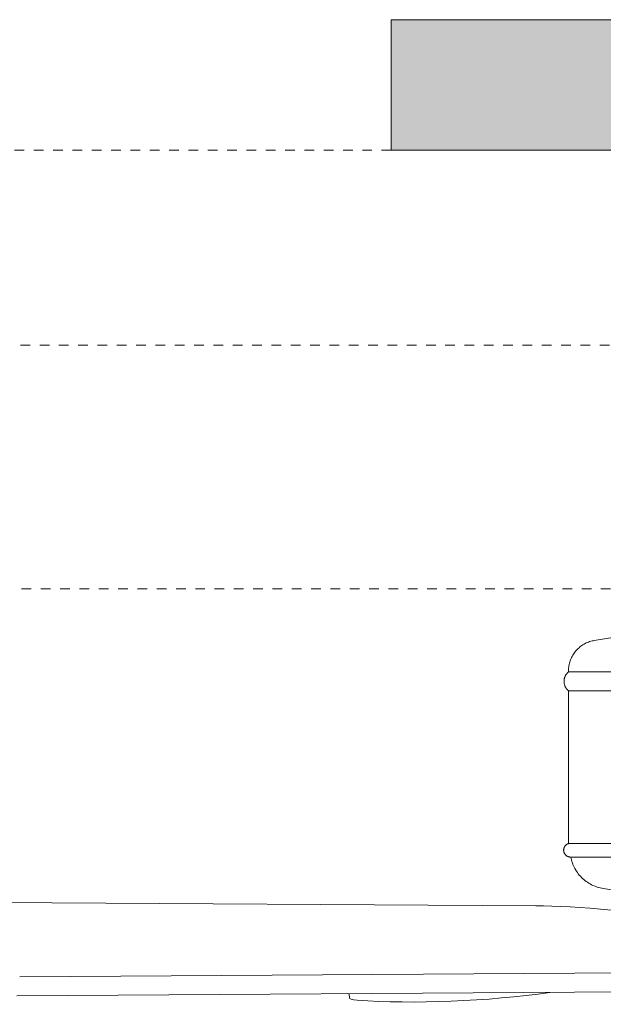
# Model space of a CAD drawing. Header units: millimetres. Extents: x 5734 to 11786, y -2931 to 7544.
# Tile 19 of 41: x 6280 to 6461, y 1735 to 2041. Entities that reach past the tile are written whole.
import ezdxf

# ---------------------------------------------------------------- set-up
doc = ezdxf.new("R2010")
doc.units = ezdxf.units.MM
doc.linetypes.add('Dash', pattern=[6, 3, -3])
doc.layers.add('A-ANNO-DIMS', color=7, linetype='Dash', lineweight=9, true_color=0xd2d2d2)
doc.layers.add('A-CLNG', color=7, linetype='Continuous', lineweight=9)
doc.layers.add('E-LITE-EQPM', color=7, linetype='Continuous', lineweight=20)

# ---------------------------------------------------------------- blocks, each defined once
blk = doc.blocks.new('33710-13 - 33710-13 ALOHA Brown ceiling fan with light-522279-Alzado_PDF')
at = {"layer": 'E-LITE-EQPM'}
for p, q in [((6478.5, 1851.11), (6458.01, 1847.69)), ((6450.16, 1837.94), (6594.11, 1837.94)), ((6449.99, 1832.01), (6449.99, 1784.61)), ((6450.16, 1832.01), (6594.11, 1832.01)), ((6450.16, 1784.61), (6594.11, 1784.61)), ((6450.85, 1780.43), (6594.11, 1780.43)), ((6460.8, 1770.67), (6467.77, 1769.62)), ((6439.85, 1765.29), (6170.18, 1767.01)), ((6279.52, 1743.18), (6533.36, 1744.91)), ((6532.52, 1739), (6278.68, 1737.27)), ((6381.9, 1737.97), (6381.98, 1736.61))]:
    blk.add_line(p, q, dxfattribs=at)
at = {"layer": 'E-LITE-EQPM', "flags": 128}
for points in [[(6449.99, 1837.94), (6449.99, 1838.32), (6450, 1838.7), (6450.03, 1839.09), (6450.07, 1839.47), (6450.13, 1839.85), (6450.2, 1840.22), (6450.29, 1840.6), (6450.39, 1840.97), (6450.51, 1841.33), (6450.64, 1841.69), (6450.78, 1842.05), (6450.94, 1842.4), (6451.12, 1842.74), (6451.3, 1843.08), (6451.51, 1843.4), (6451.72, 1843.72), (6451.94, 1844.03), (6452.18, 1844.33), (6452.43, 1844.63), (6452.69, 1844.91), (6452.97, 1845.18), (6453.25, 1845.44), (6453.54, 1845.68), (6453.85, 1845.92), (6454.16, 1846.14), (6454.48, 1846.35), (6454.81, 1846.55), (6455.15, 1846.74), (6455.49, 1846.91), (6455.84, 1847.06), (6456.2, 1847.21), (6456.56, 1847.33), (6456.93, 1847.45), (6457.3, 1847.55), (6457.67, 1847.63), (6458.01, 1847.69)], [(6449.99, 1832.01), (6449.88, 1832.11), (6449.76, 1832.22), (6449.66, 1832.32), (6449.55, 1832.44), (6449.45, 1832.55), (6449.36, 1832.68), (6449.27, 1832.8), (6449.19, 1832.93), (6449.11, 1833.06), (6449.03, 1833.19), (6448.96, 1833.33), (6448.9, 1833.47), (6448.84, 1833.61), (6448.79, 1833.76), (6448.75, 1833.91), (6448.71, 1834.05), (6448.67, 1834.2), (6448.65, 1834.35), (6448.62, 1834.51), (6448.61, 1834.66), (6448.6, 1834.81), (6448.6, 1834.97), (6448.6, 1835.12), (6448.61, 1835.27), (6448.62, 1835.43), (6448.64, 1835.58), (6448.67, 1835.73), (6448.7, 1835.88), (6448.74, 1836.03), (6448.79, 1836.17), (6448.84, 1836.32), (6448.9, 1836.46), (6448.96, 1836.6), (6449.03, 1836.74), (6449.1, 1836.87), (6449.18, 1837.01), (6449.26, 1837.13), (6449.35, 1837.26), (6449.44, 1837.38), (6449.54, 1837.5), (6449.65, 1837.61), (6449.75, 1837.72), (6449.87, 1837.83), (6449.98, 1837.93), (6449.99, 1837.94)], [(6450.62, 1780.43), (6450.53, 1780.43), (6450.45, 1780.43), (6450.36, 1780.44), (6450.28, 1780.45), (6450.19, 1780.47), (6450.11, 1780.49), (6450.03, 1780.51), (6449.94, 1780.54), (6449.86, 1780.56), (6449.78, 1780.6), (6449.71, 1780.63), (6449.63, 1780.67), (6449.55, 1780.71), (6449.48, 1780.75), (6449.41, 1780.8), (6449.34, 1780.85), (6449.27, 1780.9), (6449.21, 1780.96), (6449.14, 1781.02), (6449.08, 1781.08), (6449.02, 1781.14), (6448.97, 1781.2), (6448.92, 1781.27), (6448.86, 1781.34), (6448.82, 1781.41), (6448.77, 1781.48), (6448.73, 1781.56), (6448.69, 1781.63), (6448.66, 1781.71), (6448.62, 1781.79), (6448.59, 1781.87), (6448.57, 1781.95), (6448.54, 1782.04), (6448.53, 1782.12), (6448.51, 1782.2), (6448.5, 1782.29), (6448.49, 1782.37), (6448.48, 1782.46), (6448.48, 1782.54), (6448.48, 1782.63), (6448.48, 1782.71), (6448.49, 1782.8), (6448.5, 1782.88), (6448.52, 1782.97), (6448.53, 1783.05), (6448.56, 1783.13), (6448.58, 1783.22), (6448.61, 1783.3), (6448.64, 1783.38), (6448.67, 1783.46), (6448.71, 1783.53), (6448.75, 1783.61), (6448.79, 1783.68), (6448.84, 1783.75), (6448.89, 1783.82), (6448.94, 1783.89), (6448.99, 1783.96), (6449.05, 1784.02), (6449.11, 1784.08), (6449.17, 1784.14), (6449.24, 1784.2), (6449.3, 1784.25), (6449.37, 1784.3), (6449.44, 1784.35), (6449.51, 1784.4), (6449.59, 1784.44), (6449.66, 1784.48), (6449.74, 1784.52), (6449.82, 1784.55), (6449.9, 1784.58), (6449.98, 1784.61), (6449.99, 1784.61)], [(6452.7, 1780.43), (6451.84, 1780.43), (6451.21, 1780.43), (6450.8, 1780.43), (6450.62, 1780.43), (6450.62, 1780.43)], [(6450.62, 1780.43), (6450.73, 1780.43), (6451.08, 1780.43), (6451.65, 1780.43), (6452.45, 1780.43), (6453.48, 1780.43), (6454.73, 1780.43), (6456.2, 1780.43), (6457.9, 1780.43), (6459.81, 1780.43), (6461.94, 1780.43)], [(6460.8, 1770.67), (6460.32, 1770.75), (6459.85, 1770.85), (6459.38, 1770.97), (6458.91, 1771.11), (6458.46, 1771.27), (6458, 1771.44), (6457.56, 1771.63), (6457.12, 1771.84), (6456.7, 1772.07), (6456.28, 1772.31), (6455.87, 1772.58), (6455.47, 1772.85), (6455.09, 1773.15), (6454.71, 1773.45), (6454.35, 1773.78), (6454, 1774.11), (6453.67, 1774.46), (6453.35, 1774.83), (6453.04, 1775.2), (6452.75, 1775.59), (6452.48, 1775.99), (6452.22, 1776.4), (6451.98, 1776.82), (6451.76, 1777.25), (6451.55, 1777.69), (6451.36, 1778.13), (6451.19, 1778.58), (6451.03, 1779.04), (6450.9, 1779.51), (6450.78, 1779.98), (6450.69, 1780.43)]]:
    blk.add_lwpolyline(points, dxfattribs=at)
at = {"layer": 'E-LITE-EQPM'}
for centre, major_axis, ratio, start_param, end_param in [((6486.6, 1755.1), (-58.1, 8.29), 0.102068, 2.520536, 5.662129), ((6417.87, 1745.01), (55.27, 3.01), 0.165149, 4.051248, 5.199786), ((6387.93, 1736.93), (5.96, 0.32), 0.165149, 3.068977, 4.051248)]:
    blk.add_ellipse(centre, major_axis=major_axis, ratio=ratio, start_param=start_param, end_param=end_param, dxfattribs=at)

msp = doc.modelspace()

# ---------------------------------------------------------------- hatches: boundary and pattern name
at = {"layer": 'A-CLNG', "true_color": 0xe8e8e8}
msp.add_hatch(color=254, dxfattribs=at).paths.add_polyline_path([(6596.17, 2000), (6794.95, 2000), (6794.95, 2040.5), (6394.95, 2040.5), (6394.95, 2000), (6590.02, 2000)])

# ---------------------------------------------------------------- linework, layer by layer
at = {"layer": 'A-ANNO-DIMS'}
for p, q in [((6394.95, 2000), (5939.21, 2000)), ((6558.73, 1939.36), (5981.61, 1939.36)), ((6559.08, 1863.73), (5920.87, 1863.73))]:
    msp.add_line(p, q, dxfattribs=at)
at = {"layer": 'A-CLNG'}
for p, q in [((6394.95, 2040.5), (6794.95, 2040.5)), ((6394.95, 2000), (6394.95, 2040.5)), ((6794.95, 2000), (6394.95, 2000))]:
    msp.add_line(p, q, dxfattribs=at)

# ---------------------------------------------------------------- block references
at = {"layer": 'E-LITE-EQPM'}
msp.add_blockref('33710-13 - 33710-13 ALOHA Brown ceiling fan with light-522279-Alzado_PDF', (0, 0), dxfattribs=at)

doc.saveas('drawing.dxf')
